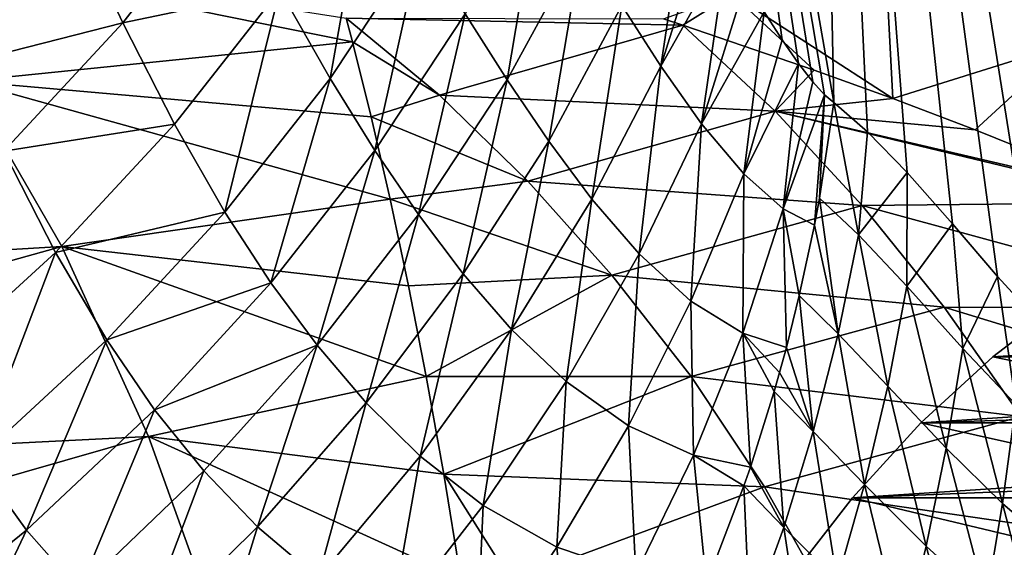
# Model space of a CAD drawing. Header units: metres. Extents: x 26 to 263, y -109 to 109.
# Tile 65 of 256: x 75.51 to 80.4, y -68.8 to -66.18. Entities that reach past the tile are written whole.
import ezdxf

# ---------------------------------------------------------------- set-up
doc = ezdxf.new("R2010")
doc.units = ezdxf.units.M
doc.layers.add('solid_500750', color=7, linetype='CONTINUOUS')

msp = doc.modelspace()

# ---------------------------------------------------------------- linework, layer by layer
at = {"layer": 'solid_500750'}
for points in [[(78.487823, -60.485119, 7.00348), (79.508743, -66.55407, 7.930303), (79.554741, -66.592751, 7.977898)], [(79.427345, -60.485119, 8.126488), (78.487823, -60.485119, 7.00348), (79.554741, -66.592751, 7.977898)], [(78.487823, -60.485119, 7.00348), (79.45005, -66.48922, 7.869324), (79.508743, -66.55407, 7.930303)], [(78.487823, -60.485119, 7.00348), (79.378815, -66.398117, 7.794566), (79.45005, -66.48922, 7.869324)], [(78.487823, -60.485119, 7.00348), (79.297478, -66.281242, 7.708034), (79.378815, -66.398117, 7.794566)], [(78.487823, -60.485119, 7.00348), (79.208473, -66.142876, 7.61168), (79.297478, -66.281242, 7.708034)], [(79.721992, -66.737633, 8.146345), (79.427345, -60.485119, 8.126488), (79.554741, -66.592751, 7.977898)], [(80.572395, -67.678085, 8.900758), (80.498581, -60.485119, 9.124635), (79.427345, -60.485119, 8.126488)], [(80.367157, -67.45591, 8.731836), (80.572395, -67.678085, 8.900758), (79.427345, -60.485119, 8.126488)], [(80.142563, -67.195084, 8.538237), (80.367157, -67.45591, 8.731836), (79.427345, -60.485119, 8.126488)], [(79.918869, -66.939781, 8.335031), (80.142563, -67.195084, 8.538237), (79.427345, -60.485119, 8.126488)], [(79.721992, -66.737633, 8.146345), (79.918869, -66.939781, 8.335031), (79.427345, -60.485119, 8.126488)], [(80.723679, -66.298607, -13.027975), (79.799782, -65.660233, -12.424212), (80.482491, -65.166824, -12.042636)], [(76.804825, -66.033524, 4.595022), (77.05397, -66.473045, 5.055758), (77.254639, -65.343552, 5.014532)], [(77.05397, -66.473045, 5.055758), (77.506721, -65.788094, 5.463535), (77.254639, -65.343552, 5.014532)], [(77.72496, -66.152252, 5.814596), (77.931892, -66.479126, 6.120443), (78.10527, -65.458801, 6.225256)], [(77.931892, -66.479126, 6.120443), (78.306694, -65.795334, 6.511334), (78.10527, -65.458801, 6.225256)], [(75.821953, -65.762894, 3.134995), (76.025063, -66.197205, 3.643408), (76.543861, -65.529305, 4.041369)], [(76.025063, -66.197205, 3.643408), (76.804825, -66.033524, 4.595022), (76.543861, -65.529305, 4.041369)], [(78.501427, -66.111832, 6.770886), (78.695686, -66.412239, 7.015247), (78.83342, -65.500656, 7.18287)], [(78.695686, -66.412239, 7.015247), (78.92881, -65.667908, 7.295827), (78.83342, -65.500656, 7.18287)], [(78.695686, -66.412239, 7.015247), (79.023079, -65.83226, 7.404706), (78.92881, -65.667908, 7.295827)], [(79.049416, -66.054527, -12.819924), (79.799782, -65.660233, -12.424212), (79.846519, -66.573151, -13.384867)], [(80.723679, -66.298607, -13.027975), (79.846519, -66.573151, -13.384867), (79.799782, -65.660233, -12.424212)], [(75.063499, -66.023476, 2.312504), (75.231682, -66.398582, 2.771355), (75.821953, -65.762894, 3.134995)], [(75.231682, -66.398582, 2.771355), (76.025063, -66.197205, 3.643408), (75.821953, -65.762894, 3.134995)], [(77.05397, -66.473045, 5.055758), (77.27552, -66.830093, 5.420179), (77.506721, -65.788094, 5.463535)], [(77.27552, -66.830093, 5.420179), (77.72496, -66.152252, 5.814596), (77.506721, -65.788094, 5.463535)], [(77.164261, -66.291443, -13.029792), (75.246994, -66.486275, -13.057125), (74.732712, -65.798264, -11.989356)], [(77.132912, -66.17411, -12.875144), (77.164261, -66.291443, -13.029792), (74.732712, -65.798264, -11.989356)], [(77.931892, -66.479126, 6.120443), (78.13884, -66.784409, 6.404072), (78.306694, -65.795334, 6.511334)], [(78.13884, -66.784409, 6.404072), (78.501427, -66.111832, 6.770886), (78.306694, -65.795334, 6.511334)], [(78.695686, -66.412239, 7.015247), (78.898109, -66.698051, 7.256505), (79.023079, -65.83226, 7.404706)], [(78.898109, -66.698051, 7.256505), (79.116631, -65.991577, 7.510283), (79.023079, -65.83226, 7.404706)], [(78.898109, -66.698051, 7.256505), (79.208473, -66.142876, 7.61168), (79.116631, -65.991577, 7.510283)], [(76.025063, -66.197205, 3.643408), (76.281792, -66.699936, 4.203294), (76.804825, -66.033524, 4.595022)], [(76.281792, -66.699936, 4.203294), (76.531883, -67.13562, 4.671713), (76.804825, -66.033524, 4.595022)], [(76.531883, -67.13562, 4.671713), (77.05397, -66.473045, 5.055758), (76.804825, -66.033524, 4.595022)], [(79.049416, -66.054527, -12.819924), (78.803879, -66.207901, -13.007361), (78.709167, -66.176765, -12.969069)], [(79.049416, -66.054527, -12.819924), (79.456871, -66.43206, -13.253315), (78.803879, -66.207901, -13.007361)], [(79.049416, -66.054527, -12.819924), (79.846519, -66.573151, -13.384867), (79.456871, -66.43206, -13.253315)], [(78.13884, -66.784409, 6.404072), (78.3536, -67.072136, 6.678643), (78.501427, -66.111832, 6.770886)], [(78.3536, -67.072136, 6.678643), (78.695686, -66.412239, 7.015247), (78.501427, -66.111832, 6.770886)], [(77.597084, -66.556168, -13.393687), (77.164261, -66.291443, -13.029792), (77.132912, -66.17411, -12.875144)], [(78.803879, -66.207901, -13.007361), (77.597084, -66.556168, -13.393687), (77.132912, -66.17411, -12.875144)], [(78.709167, -66.176765, -12.969069), (78.803879, -66.207901, -13.007361), (77.132912, -66.17411, -12.875144)], [(77.27552, -66.830093, 5.420179), (77.491783, -67.147987, 5.742283), (77.72496, -66.152252, 5.814596)], [(77.491783, -67.147987, 5.742283), (77.931892, -66.479126, 6.120443), (77.72496, -66.152252, 5.814596)], [(78.898109, -66.698051, 7.256505), (79.106789, -66.9468, 7.49316), (79.208473, -66.142876, 7.61168)], [(79.106789, -66.9468, 7.49316), (79.297478, -66.281242, 7.708034), (79.208473, -66.142876, 7.61168)], [(75.231682, -66.398582, 2.771355), (75.434044, -66.833366, 3.281978), (76.025063, -66.197205, 3.643408)], [(75.434044, -66.833366, 3.281978), (76.281792, -66.699936, 4.203294), (76.025063, -66.197205, 3.643408)], [(78.803879, -66.207901, -13.007361), (79.263168, -66.635033, -13.501322), (77.597084, -66.556168, -13.393687)], [(79.456871, -66.43206, -13.253315), (79.263168, -66.635033, -13.501322), (78.803879, -66.207901, -13.007361)], [(77.164261, -66.291443, -13.029792), (77.258057, -66.663506, -13.487417), (75.246994, -66.486275, -13.057125)], [(77.597084, -66.556168, -13.393687), (77.258057, -66.663506, -13.487417), (77.164261, -66.291443, -13.029792)], [(79.106789, -66.9468, 7.49316), (79.378815, -66.398117, 7.794566), (79.297478, -66.281242, 7.708034)], [(80.723679, -66.298607, -13.027975), (80.255737, -66.72757, -13.511609), (79.846519, -66.573151, -13.384867)], [(80.723679, -66.298607, -13.027975), (81.075981, -67.058266, -13.733412), (80.255737, -66.72757, -13.511609)], [(78.3536, -67.072136, 6.678643), (78.588203, -67.343903, 6.959686), (78.695686, -66.412239, 7.015247)], [(78.588203, -67.343903, 6.959686), (78.898109, -66.698051, 7.256505), (78.695686, -66.412239, 7.015247)], [(79.106789, -66.9468, 7.49316), (79.303169, -67.1194, 7.706823), (79.378815, -66.398117, 7.794566)], [(79.303169, -67.1194, 7.706823), (79.45005, -66.48922, 7.869324), (79.378815, -66.398117, 7.794566)], [(79.846519, -66.573151, -13.384867), (79.263168, -66.635033, -13.501322), (79.456871, -66.43206, -13.253315)], [(75.246994, -66.486275, -13.057125), (75.722427, -67.306541, -14.046724), (71.159149, -67.577042, -13.99646)], [(77.352211, -67.071732, -13.940266), (75.722427, -67.306541, -14.046724), (75.246994, -66.486275, -13.057125)], [(77.258057, -66.663506, -13.487417), (77.352211, -67.071732, -13.940266), (75.246994, -66.486275, -13.057125)], [(76.531883, -67.13562, 4.671713), (76.760208, -67.48671, 5.045759), (77.05397, -66.473045, 5.055758)], [(76.760208, -67.48671, 5.045759), (77.27552, -66.830093, 5.420179), (77.05397, -66.473045, 5.055758)], [(77.491783, -67.147987, 5.742283), (77.714912, -67.442657, 6.046441), (77.931892, -66.479126, 6.120443)], [(77.714912, -67.442657, 6.046441), (78.13884, -66.784409, 6.404072), (77.931892, -66.479126, 6.120443)], [(79.303169, -67.1194, 7.706823), (79.508743, -66.55407, 7.930303), (79.45005, -66.48922, 7.869324)], [(78.035782, -66.983215, -13.890529), (77.258057, -66.663506, -13.487417), (77.597084, -66.556168, -13.393687)], [(79.263168, -66.635033, -13.501322), (78.035782, -66.983215, -13.890529), (77.597084, -66.556168, -13.393687)], [(79.303169, -67.1194, 7.706823), (79.45752, -67.201614, 7.869995), (79.508743, -66.55407, 7.930303)], [(79.45752, -67.201614, 7.869995), (79.482651, -67.066689, 7.894831), (79.508743, -66.55407, 7.930303)], [(79.482651, -67.066689, 7.894831), (79.554741, -66.592751, 7.977898), (79.508743, -66.55407, 7.930303)], [(79.846519, -66.573151, -13.384867), (80.255737, -66.72757, -13.511609), (79.263168, -66.635033, -13.501322)], [(79.482651, -67.066689, 7.894831), (79.676888, -67.249054, 8.093109), (79.554741, -66.592751, 7.977898)], [(79.676888, -67.249054, 8.093109), (79.721992, -66.737633, 8.146345), (79.554741, -66.592751, 7.977898)], [(78.035782, -66.983215, -13.890529), (77.352211, -67.071732, -13.940266), (77.258057, -66.663506, -13.487417)], [(79.263168, -66.635033, -13.501322), (79.694115, -67.103195, -13.971569), (78.035782, -66.983215, -13.890529)], [(81.146378, -67.087921, -13.750422), (79.694115, -67.103195, -13.971569), (79.263168, -66.635033, -13.501322)], [(81.075981, -67.058266, -13.733412), (81.146378, -67.087921, -13.750422), (79.263168, -66.635033, -13.501322)], [(80.255737, -66.72757, -13.511609), (81.075981, -67.058266, -13.733412), (79.263168, -66.635033, -13.501322)], [(75.434044, -66.833366, 3.281978), (75.69017, -67.336243, 3.843638), (76.281792, -66.699936, 4.203294)], [(75.69017, -67.336243, 3.843638), (76.531883, -67.13562, 4.671713), (76.281792, -66.699936, 4.203294)], [(78.588203, -67.343903, 6.959686), (78.844337, -67.578033, 7.248814), (78.898109, -66.698051, 7.256505)], [(78.844337, -67.578033, 7.248814), (79.106789, -66.9468, 7.49316), (78.898109, -66.698051, 7.256505)], [(79.676888, -67.249054, 8.093109), (79.918869, -66.939781, 8.335031), (79.721992, -66.737633, 8.146345)], [(77.714912, -67.442657, 6.046441), (77.95446, -67.718231, 6.347577), (78.13884, -66.784409, 6.404072)], [(77.95446, -67.718231, 6.347577), (78.3536, -67.072136, 6.678643), (78.13884, -66.784409, 6.404072)], [(75.034676, -67.93586, 3.520291), (75.69017, -67.336243, 3.843638), (75.434044, -66.833366, 3.281978)], [(76.760208, -67.48671, 5.045759), (76.989227, -67.796738, 5.380446), (77.27552, -66.830093, 5.420179)], [(76.989227, -67.796738, 5.380446), (77.491783, -67.147987, 5.742283), (77.27552, -66.830093, 5.420179)], [(78.844337, -67.578033, 7.248814), (79.101944, -67.736946, 7.525841), (79.106789, -66.9468, 7.49316)], [(79.101944, -67.736946, 7.525841), (79.303169, -67.1194, 7.706823), (79.106789, -66.9468, 7.49316)], [(79.676888, -67.249054, 8.093109), (79.917068, -67.504166, 8.324504), (79.918869, -66.939781, 8.335031)], [(79.917068, -67.504166, 8.324504), (80.142563, -67.195084, 8.538237), (79.918869, -66.939781, 8.335031)], [(78.45224, -67.448891, -14.359748), (77.352211, -67.071732, -13.940266), (78.035782, -66.983215, -13.890529)], [(79.694115, -67.103195, -13.971569), (78.45224, -67.448891, -14.359748), (78.035782, -66.983215, -13.890529)], [(77.352211, -67.071732, -13.940266), (77.442986, -67.501366, -14.370229), (75.722427, -67.306541, -14.046724)], [(78.45224, -67.448891, -14.359748), (77.442986, -67.501366, -14.370229), (77.352211, -67.071732, -13.940266)], [(77.95446, -67.718231, 6.347577), (78.22596, -67.976341, 6.664556), (78.3536, -67.072136, 6.678643)], [(78.22596, -67.976341, 6.664556), (78.588203, -67.343903, 6.959686), (78.3536, -67.072136, 6.678643)], [(79.694115, -67.103195, -13.971569), (80.102303, -67.608002, -14.414029), (78.45224, -67.448891, -14.359748)], [(79.45752, -67.201614, 7.869995), (79.575844, -67.740662, 8.003961), (79.482651, -67.066689, 7.894831)], [(79.575844, -67.740662, 8.003961), (79.676888, -67.249054, 8.093109), (79.482651, -67.066689, 7.894831)], [(81.146378, -67.087921, -13.750422), (81.553932, -67.609245, -14.174412), (79.694115, -67.103195, -13.971569)], [(81.553932, -67.609245, -14.174412), (80.102303, -67.608002, -14.414029), (79.694115, -67.103195, -13.971569)], [(75.69017, -67.336243, 3.843638), (75.944572, -67.769684, 4.31552), (76.531883, -67.13562, 4.671713)], [(75.944572, -67.769684, 4.31552), (76.760208, -67.48671, 5.045759), (76.531883, -67.13562, 4.671713)], [(76.989227, -67.796738, 5.380446), (77.232162, -68.081856, 5.701386), (77.491783, -67.147987, 5.742283)], [(77.232162, -68.081856, 5.701386), (77.714912, -67.442657, 6.046441), (77.491783, -67.147987, 5.742283)], [(79.101944, -67.736946, 7.525841), (79.318771, -67.807739, 7.751845), (79.303169, -67.1194, 7.706823)], [(79.303169, -67.1194, 7.706823), (79.383003, -67.549995, 7.803417), (79.45752, -67.201614, 7.869995)], [(79.303169, -67.1194, 7.706823), (79.318771, -67.807739, 7.751845), (79.383003, -67.549995, 7.803417)], [(79.45752, -67.201614, 7.869995), (79.383003, -67.549995, 7.803417), (79.575844, -67.740662, 8.003961)], [(79.917068, -67.504166, 8.324504), (80.194145, -67.8125, 8.57508), (80.142563, -67.195084, 8.538237)], [(80.194145, -67.8125, 8.57508), (80.367157, -67.45591, 8.731836), (80.142563, -67.195084, 8.538237)], [(79.575844, -67.740662, 8.003961), (79.821632, -67.999512, 8.244688), (79.676888, -67.249054, 8.093109)], [(79.821632, -67.999512, 8.244688), (79.917068, -67.504166, 8.324504), (79.676888, -67.249054, 8.093109)], [(75.722427, -67.306541, -14.046724), (71.503403, -68.481758, -14.900579), (71.159149, -67.577042, -13.99646)], [(75.722427, -67.306541, -14.046724), (76.152534, -68.249123, -14.943918), (71.503403, -68.481758, -14.900579)], [(75.034676, -67.93586, 3.520291), (75.296227, -68.36908, 3.991266), (75.69017, -67.336243, 3.843638)], [(75.296227, -68.36908, 3.991266), (75.944572, -67.769684, 4.31552), (75.69017, -67.336243, 3.843638)], [(77.530525, -67.951378, -14.776813), (76.152534, -68.249123, -14.943918), (75.722427, -67.306541, -14.046724)], [(77.442986, -67.501366, -14.370229), (77.530525, -67.951378, -14.776813), (75.722427, -67.306541, -14.046724)], [(78.22596, -67.976341, 6.664556), (78.5345, -68.196205, 7.002223), (78.588203, -67.343903, 6.959686)], [(78.5345, -68.196205, 7.002223), (78.844337, -67.578033, 7.248814), (78.588203, -67.343903, 6.959686)], [(77.232162, -68.081856, 5.701386), (77.500412, -68.346275, 6.025173), (77.714912, -67.442657, 6.046441)], [(78.45224, -67.448891, -14.359748), (77.530525, -67.951378, -14.776813), (77.442986, -67.501366, -14.370229)], [(77.500412, -68.346275, 6.025173), (77.95446, -67.718231, 6.347577), (77.714912, -67.442657, 6.046441)], [(78.845642, -67.951088, -14.800259), (77.530525, -67.951378, -14.776813), (78.45224, -67.448891, -14.359748)], [(80.102303, -67.608002, -14.414029), (78.845642, -67.951088, -14.800259), (78.45224, -67.448891, -14.359748)], [(75.944572, -67.769684, 4.31552), (76.182686, -68.116371, 4.695299), (76.760208, -67.48671, 5.045759)], [(76.182686, -68.116371, 4.695299), (76.989227, -67.796738, 5.380446), (76.760208, -67.48671, 5.045759)], [(80.194145, -67.8125, 8.57508), (80.457451, -68.091362, 8.799366), (80.367157, -67.45591, 8.731836)], [(80.457451, -68.091362, 8.799366), (80.572395, -67.678085, 8.900758), (80.367157, -67.45591, 8.731836)], [(79.821632, -67.999512, 8.244688), (80.112099, -68.306465, 8.511152), (79.917068, -67.504166, 8.324504)], [(80.112099, -68.306465, 8.511152), (80.194145, -67.8125, 8.57508), (79.917068, -67.504166, 8.324504)], [(78.5345, -68.196205, 7.002223), (78.857704, -68.341743, 7.33899), (78.844337, -67.578033, 7.248814)], [(78.857704, -68.341743, 7.33899), (79.101944, -67.736946, 7.525841), (78.844337, -67.578033, 7.248814)], [(79.318771, -67.807739, 7.751845), (79.451889, -68.224892, 7.911698), (79.383003, -67.549995, 7.803417)], [(79.451889, -68.224892, 7.911698), (79.575844, -67.740662, 8.003961), (79.383003, -67.549995, 7.803417)], [(80.343307, -67.853355, -0.397511), (80.711456, -67.572754, -0.923288), (82.028145, -67.814507, 0.683184)], [(80.343307, -67.853355, -0.397511), (85.007721, -67.853355, -7.058982), (84.639565, -67.572754, -6.533206)], [(80.343307, -67.853355, -0.397511), (84.639565, -67.572754, -6.533206), (80.711456, -67.572754, -0.923288)], [(80.102303, -67.608002, -14.414029), (80.48436, -68.150879, -14.830779), (78.845642, -67.951088, -14.800259)], [(81.934441, -68.166245, -14.572926), (80.48436, -68.150879, -14.830779), (80.102303, -67.608002, -14.414029)], [(81.553932, -67.609245, -14.174412), (81.934441, -68.166245, -14.572926), (80.102303, -67.608002, -14.414029)], [(77.500412, -68.346275, 6.025173), (77.813141, -68.591652, 6.373853), (77.95446, -67.718231, 6.347577)], [(77.813141, -68.591652, 6.373853), (78.22596, -67.976341, 6.664556), (77.95446, -67.718231, 6.347577)], [(78.857704, -68.341743, 7.33899), (79.140068, -68.401566, 7.625238), (79.101944, -67.736946, 7.525841)], [(79.101944, -67.736946, 7.525841), (79.258072, -68.026291, 7.706532), (79.285187, -67.931236, 7.726421)], [(79.101944, -67.736946, 7.525841), (79.140068, -68.401566, 7.625238), (79.258072, -68.026291, 7.706532)], [(79.101944, -67.736946, 7.525841), (79.285187, -67.931236, 7.726421), (79.318771, -67.807739, 7.751845)], [(79.451889, -68.224892, 7.911698), (79.706039, -68.487251, 8.163941), (79.575844, -67.740662, 8.003961)], [(79.706039, -68.487251, 8.163941), (79.821632, -67.999512, 8.244688), (79.575844, -67.740662, 8.003961)], [(75.296227, -68.36908, 3.991266), (75.546677, -68.71328, 4.372741), (75.944572, -67.769684, 4.31552)], [(75.546677, -68.71328, 4.372741), (76.182686, -68.116371, 4.695299), (75.944572, -67.769684, 4.31552)], [(76.182686, -68.116371, 4.695299), (76.427483, -68.420052, 5.038705), (76.989227, -67.796738, 5.380446)], [(76.427483, -68.420052, 5.038705), (76.693405, -68.69709, 5.37241), (76.989227, -67.796738, 5.380446)], [(76.693405, -68.69709, 5.37241), (77.232162, -68.081856, 5.701386), (76.989227, -67.796738, 5.380446)], [(79.318771, -67.807739, 7.751845), (79.285187, -67.931236, 7.726421), (79.451889, -68.224892, 7.911698)], [(80.112099, -68.306465, 8.511152), (80.391487, -68.582359, 8.752073), (80.194145, -67.8125, 8.57508)], [(80.391487, -68.582359, 8.752073), (80.457451, -68.091362, 8.799366), (80.194145, -67.8125, 8.57508)], [(80.343307, -67.853355, -0.397511), (82.028145, -67.814507, 0.683184), (81.678459, -68.128098, 1.182586)], [(79.986229, -68.182343, 0.112451), (80.343307, -67.853355, -0.397511), (81.678459, -68.128098, 1.182586)], [(79.986229, -68.182343, 0.112451), (85.364799, -68.182343, -7.568945), (85.007721, -67.853355, -7.058982)], [(79.986229, -68.182343, 0.112451), (85.007721, -67.853355, -7.058982), (80.343307, -67.853355, -0.397511)], [(79.285187, -67.931236, 7.726421), (79.258072, -68.026291, 7.706532), (79.451889, -68.224892, 7.911698)], [(77.530525, -67.951378, -14.776813), (77.6175, -68.43544, -15.171018), (76.152534, -68.249123, -14.943918)], [(78.845642, -67.951088, -14.800259), (77.6175, -68.43544, -15.171018), (77.530525, -67.951378, -14.776813)], [(79.209702, -68.499298, -15.220218), (77.6175, -68.43544, -15.171018), (78.845642, -67.951088, -14.800259)], [(77.813141, -68.591652, 6.373853), (78.178688, -68.798073, 6.755583), (78.22596, -67.976341, 6.664556)], [(78.178688, -68.798073, 6.755583), (78.5345, -68.196205, 7.002223), (78.22596, -67.976341, 6.664556)], [(80.48436, -68.150879, -14.830779), (79.209702, -68.499298, -15.220218), (78.845642, -67.951088, -14.800259)], [(79.140068, -68.401566, 7.625238), (79.305458, -68.700058, 7.816608), (79.258072, -68.026291, 7.706532)], [(79.305458, -68.700058, 7.816608), (79.451889, -68.224892, 7.911698), (79.258072, -68.026291, 7.706532)], [(79.706039, -68.487251, 8.163941), (80.012802, -68.792625, 8.448185), (79.821632, -67.999512, 8.244688)], [(80.012802, -68.792625, 8.448185), (80.112099, -68.306465, 8.511152), (79.821632, -67.999512, 8.244688)], [(76.693405, -68.69709, 5.37241), (76.993797, -68.951805, 5.71456), (77.232162, -68.081856, 5.701386)], [(76.993797, -68.951805, 5.71456), (77.500412, -68.346275, 6.025173), (77.232162, -68.081856, 5.701386)], [(75.546677, -68.71328, 4.372741), (75.809837, -69.012527, 4.720811), (76.182686, -68.116371, 4.695299)], [(75.809837, -69.012527, 4.720811), (76.427483, -68.420052, 5.038705), (76.182686, -68.116371, 4.695299)], [(79.986229, -68.182343, 0.112451), (81.678459, -68.128098, 1.182586), (81.345131, -68.483421, 1.658631)], [(80.391487, -68.582359, 8.752073), (80.635818, -68.790993, 8.951972), (80.457451, -68.091362, 8.799366)], [(80.48436, -68.150879, -14.830779), (80.834549, -68.735146, -15.224969), (79.209702, -68.499298, -15.220218)], [(79.646156, -68.554291, 0.598125), (79.986229, -68.182343, 0.112451), (81.345131, -68.483421, 1.658631)], [(79.646156, -68.554291, 0.598125), (85.704872, -68.554291, -8.054618), (85.364799, -68.182343, -7.568945)], [(79.646156, -68.554291, 0.598125), (85.364799, -68.182343, -7.568945), (79.986229, -68.182343, 0.112451)], [(78.178688, -68.798073, 6.755583), (78.571571, -68.930923, 7.147757), (78.5345, -68.196205, 7.002223)], [(78.571571, -68.930923, 7.147757), (78.857704, -68.341743, 7.33899), (78.5345, -68.196205, 7.002223)], [(79.305458, -68.700058, 7.816608), (79.570808, -68.965286, 8.082486), (79.451889, -68.224892, 7.911698)], [(79.570808, -68.965286, 8.082486), (79.706039, -68.487251, 8.163941), (79.451889, -68.224892, 7.911698)], [(76.152534, -68.249123, -14.943918), (71.807152, -69.494118, -15.699696), (71.503403, -68.481758, -14.900579)], [(76.152534, -68.249123, -14.943918), (76.531601, -69.30204, -15.73609), (71.807152, -69.494118, -15.699696)], [(77.702858, -68.955894, -15.551634), (76.531601, -69.30204, -15.73609), (76.152534, -68.249123, -14.943918)], [(77.6175, -68.43544, -15.171018), (77.702858, -68.955894, -15.551634), (76.152534, -68.249123, -14.943918)], [(80.012802, -68.792625, 8.448185), (80.310928, -69.065414, 8.707467), (80.112099, -68.306465, 8.511152)], [(80.310928, -69.065414, 8.707467), (80.391487, -68.582359, 8.752073), (80.112099, -68.306465, 8.511152)], [(74.856865, -69.271835, 4.081511), (75.546677, -68.71328, 4.372741), (75.296227, -68.36908, 3.991266)], [(76.993797, -68.951805, 5.71456), (77.351631, -69.185844, 6.090195), (77.500412, -68.346275, 6.025173)], [(77.351631, -69.185844, 6.090195), (77.813141, -68.591652, 6.373853), (77.500412, -68.346275, 6.025173)], [(78.571571, -68.930923, 7.147757), (78.92218, -68.980408, 7.490746), (78.857704, -68.341743, 7.33899)], [(78.857704, -68.341743, 7.33899), (79.108177, -68.494232, 7.604465), (79.140068, -68.401566, 7.625238)], [(78.857704, -68.341743, 7.33899), (78.92218, -68.980408, 7.490746), (79.108177, -68.494232, 7.604465)], [(75.809837, -69.012527, 4.720811), (76.101471, -69.283401, 5.062993), (76.427483, -68.420052, 5.038705)], [(76.101471, -69.283401, 5.062993), (76.693405, -68.69709, 5.37241), (76.427483, -68.420052, 5.038705)], [(79.140068, -68.401566, 7.625238), (79.108177, -68.494232, 7.604465), (79.305458, -68.700058, 7.816608)], [(77.9524, -68.964867, -15.566702), (77.702858, -68.955894, -15.551634), (77.6175, -68.43544, -15.171018)], [(77.9524, -68.964867, -15.566702), (77.6175, -68.43544, -15.171018), (79.209702, -68.499298, -15.220218)], [(80.139137, -69.158173, -0.105932), (80.935036, -68.467232, -1.242587), (80.740379, -70.311234, -0.873907)], [(81.754196, -68.467232, -0.669022), (80.935036, -68.467232, -1.242587), (80.139137, -69.158173, -0.105932)], [(80.958275, -69.158188, 0.467664), (81.754196, -68.467232, -0.669022), (80.139137, -69.158173, -0.105932)], [(77.9524, -68.964867, -15.566702), (79.209702, -68.499298, -15.220218), (79.543076, -69.089653, -15.615407)], [(78.92218, -68.980408, 7.490746), (79.137085, -69.164558, 7.718798), (79.108177, -68.494232, 7.604465)], [(79.137085, -69.164558, 7.718798), (79.305458, -68.700058, 7.816608), (79.108177, -68.494232, 7.604465)], [(80.834549, -68.735146, -15.224969), (79.543076, -69.089653, -15.615407), (79.209702, -68.499298, -15.220218)], [(79.570808, -68.965286, 8.082486), (79.89682, -69.268463, 8.386372), (79.706039, -68.487251, 8.163941)], [(79.646156, -68.554291, 0.598125), (81.345131, -68.483421, 1.658631), (81.026169, -68.882004, 2.11415)], [(79.89682, -69.268463, 8.386372), (80.012802, -68.792625, 8.448185), (79.706039, -68.487251, 8.163941)], [(79.323875, -68.969513, 1.05838), (79.646156, -68.554291, 0.598125), (81.026169, -68.882004, 2.11415)], [(79.323875, -68.969513, 1.05838), (85.704872, -68.554291, -8.054618), (79.646156, -68.554291, 0.598125)], [(82.352966, -68.821602, -3.267608), (85.704872, -68.554291, -8.054618), (79.323875, -68.969513, 1.05838)], [(77.351631, -69.185844, 6.090195), (77.778328, -69.380173, 6.510848), (77.813141, -68.591652, 6.373853)], [(77.778328, -69.380173, 6.510848), (78.178688, -68.798073, 6.755583), (77.813141, -68.591652, 6.373853)], [(80.310928, -69.065414, 8.707467), (80.572296, -69.27253, 8.92296), (80.391487, -68.582359, 8.752073)], [(80.572296, -69.27253, 8.92296), (80.635818, -68.790993, 8.951972), (80.391487, -68.582359, 8.752073)], [(74.856865, -69.271835, 4.081511), (75.140472, -69.568916, 4.43002), (75.546677, -68.71328, 4.372741)], [(75.140472, -69.568916, 4.43002), (75.809837, -69.012527, 4.720811), (75.546677, -68.71328, 4.372741)], [(76.101471, -69.283401, 5.062993), (76.437012, -69.530319, 5.418839), (76.693405, -68.69709, 5.37241)], [(76.437012, -69.530319, 5.418839), (76.993797, -68.951805, 5.71456), (76.693405, -68.69709, 5.37241)], [(79.137085, -69.164558, 7.718798), (79.416496, -69.431694, 8.000225), (79.305458, -68.700058, 7.816608)], [(79.416496, -69.431694, 8.000225), (79.570808, -68.965286, 8.082486), (79.305458, -68.700058, 7.816608)], [(80.834549, -68.735146, -15.224969), (81.153885, -69.354713, -15.591291), (79.543076, -69.089653, -15.615407)], [(77.778328, -69.380173, 6.510848), (78.244667, -69.501472, 6.953362), (78.178688, -68.798073, 6.755583)], [(78.244667, -69.501472, 6.953362), (78.571571, -68.930923, 7.147757), (78.178688, -68.798073, 6.755583)], [(79.89682, -69.268463, 8.386372), (80.216507, -69.537544, 8.665787), (80.012802, -68.792625, 8.448185)], [(80.216507, -69.537544, 8.665787), (80.310928, -69.065414, 8.707467), (80.012802, -68.792625, 8.448185)]]:
    msp.add_3dface(points, dxfattribs=at)

doc.saveas('drawing.dxf')
